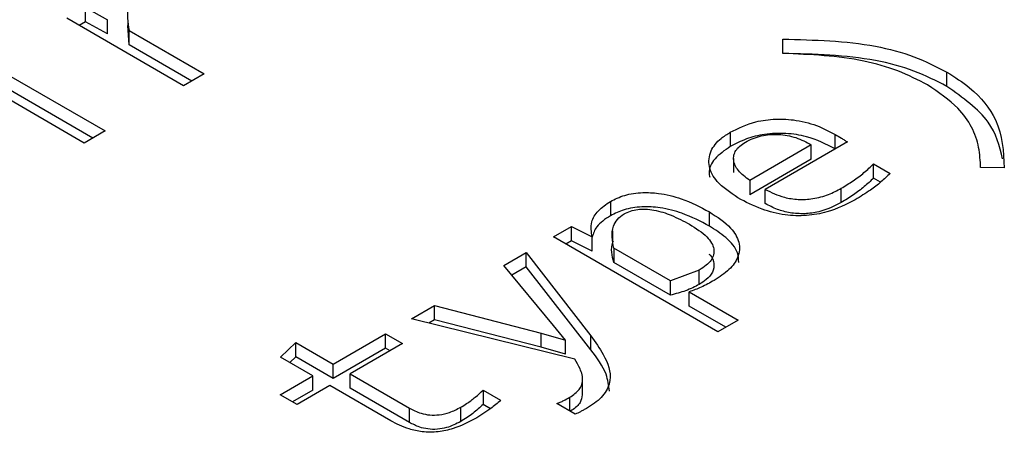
# Model space of a CAD drawing. Header units: millimetres. Extents: x 0 to 420, y 0 to 297.
# Tile 25 of 145: x 81.531 to 82.095, y 46.294 to 46.53. Entities that reach past the tile are written whole.
import ezdxf

# ---------------------------------------------------------------- set-up
doc = ezdxf.new("R2010")
doc.units = ezdxf.units.MM

msp = doc.modelspace()

# ---------------------------------------------------------------- linework, layer by layer
at = {"color": 7, "linetype": 'Continuous', "lineweight": 25}
for p, q in [((81.56876, 46.53682), (81.58138, 46.52989)), ((81.56876, 46.52865), (81.56876, 46.53682)), ((81.62494, 46.49215), (81.55816, 46.5307)), ((81.58138, 46.52173), (81.58138, 46.52989)), ((81.56876, 46.52865), (81.56523, 46.52662)), ((81.58138, 46.52173), (81.56876, 46.52865)), ((81.59299, 46.52936), (81.59299, 46.52664)), ((81.59377, 46.51547), (81.59308, 46.52664)), ((81.59377, 46.52364), (81.63663, 46.4989)), ((81.59377, 46.51547), (81.59377, 46.52364)), ((81.96781, 46.51059), (81.96774, 46.51874)), ((81.62955, 46.49482), (81.59377, 46.51547)), ((81.50323, 46.51059), (81.58006, 46.46624)), ((81.56806, 46.45931), (81.49123, 46.50367)), ((81.57299, 46.46216), (81.50323, 46.50243)), ((81.63663, 46.4989), (81.62494, 46.49215)), ((82.06171, 46.49177), (82.06171, 46.49993)), ((81.58006, 46.46624), (81.56806, 46.45931)), ((81.93766, 46.46548), (81.93766, 46.45731)), ((81.99774, 46.4561), (81.99774, 46.46426)), ((81.98402, 46.45824), (81.94888, 46.43795)), ((82.00475, 46.45995), (81.95776, 46.43282)), ((81.98402, 46.45007), (81.98402, 46.45824)), ((81.99791, 46.456), (81.99774, 46.4561)), ((81.93961, 46.45058), (81.93961, 46.44241)), ((81.98402, 46.45007), (81.94888, 46.42978)), ((82.01971, 46.44744), (82.02921, 46.44195)), ((82.01971, 46.43928), (82.01971, 46.44744)), ((82.09451, 46.44519), (82.08095, 46.44528)), ((82.08096, 46.44528), (82.08096, 46.44588)), ((81.94888, 46.43795), (81.94888, 46.42978)), ((82.02373, 46.43695), (82.01971, 46.43928)), ((81.95776, 46.42466), (81.95776, 46.43282)), ((82.00124, 46.42529), (82.00124, 46.43345)), ((81.86917, 46.42594), (81.86917, 46.41777)), ((81.92574, 46.41184), (81.92574, 46.42)), ((81.83652, 46.40565), (81.84689, 46.41164)), ((81.84689, 46.41164), (81.85873, 46.40561)), ((81.84689, 46.40347), (81.84689, 46.41164)), ((81.87029, 46.40913), (81.87029, 46.40097)), ((81.93057, 46.35136), (81.83652, 46.40565)), ((81.84689, 46.40347), (81.84359, 46.40157)), ((81.85873, 46.39744), (81.84689, 46.40347)), ((81.85873, 46.39744), (81.85873, 46.40561)), ((81.80824, 46.38932), (81.82102, 46.3967)), ((81.82102, 46.3967), (81.85795, 46.34911)), ((81.82102, 46.38854), (81.82102, 46.3967)), ((81.90345, 46.38042), (81.87104, 46.39913)), ((81.87104, 46.39913), (81.87104, 46.39097)), ((81.83652, 46.355), (81.80824, 46.38932)), ((81.90345, 46.37225), (81.87104, 46.39097)), ((81.82102, 46.38854), (81.8128, 46.38379)), ((81.85795, 46.34095), (81.82102, 46.38854)), ((81.91997, 46.38663), (81.90345, 46.38042)), ((81.91997, 46.37846), (81.91997, 46.38663)), ((81.90345, 46.37225), (81.90345, 46.38042)), ((81.91421, 46.37421), (81.94218, 46.35806)), ((81.91421, 46.36605), (81.91421, 46.37421)), ((81.75533, 46.35878), (81.7685, 46.36638)), ((81.7685, 46.36638), (81.82959, 46.35064)), ((81.7685, 46.35822), (81.7685, 46.36638)), ((81.93511, 46.35398), (81.91421, 46.36605)), ((81.84876, 46.33562), (81.75533, 46.35878)), ((81.7685, 46.35822), (81.76523, 46.35633)), ((81.82959, 46.34248), (81.7685, 46.35822)), ((81.84338, 46.34664), (81.83652, 46.355)), ((81.94218, 46.35806), (81.93057, 46.35136)), ((81.71045, 46.33287), (81.74045, 46.35019)), ((81.74045, 46.35019), (81.75019, 46.34457)), ((81.74045, 46.34203), (81.74045, 46.35019)), ((81.82959, 46.35064), (81.84338, 46.34664)), ((81.82959, 46.34248), (81.82959, 46.35064)), ((81.68045, 46.33679), (81.6891, 46.3452)), ((81.6891, 46.3452), (81.71045, 46.33287)), ((81.6891, 46.33703), (81.6891, 46.3452)), ((81.75019, 46.34457), (81.72019, 46.32725)), ((81.84338, 46.33847), (81.84338, 46.34664)), ((81.85795, 46.34095), (81.85795, 46.34911)), ((81.74045, 46.34203), (81.71045, 46.32471)), ((81.74312, 46.34049), (81.74045, 46.34203)), ((81.84338, 46.33847), (81.82959, 46.34248)), ((81.69884, 46.32617), (81.68045, 46.33679)), ((81.6891, 46.33703), (81.68572, 46.33374)), ((81.71045, 46.32471), (81.6891, 46.33703)), ((81.71045, 46.32471), (81.71045, 46.33287)), ((81.72019, 46.32725), (81.75408, 46.30768)), ((81.72019, 46.31908), (81.72019, 46.32725)), ((81.68014, 46.31538), (81.69884, 46.32617)), ((81.69884, 46.31801), (81.69884, 46.32617)), ((81.85321, 46.31534), (81.85321, 46.3235)), ((81.69884, 46.31801), (81.68721, 46.31129)), ((81.70858, 46.32055), (81.68988, 46.30975)), ((81.74341, 46.30044), (81.70858, 46.32055)), ((81.75408, 46.29952), (81.72019, 46.31908)), ((81.79632, 46.31794), (81.80629, 46.31218)), ((81.79632, 46.31794), (81.79632, 46.30977)), ((81.68988, 46.30975), (81.68014, 46.31538)), ((81.84899, 46.30417), (81.83847, 46.31025)), ((81.75408, 46.29952), (81.75408, 46.30768)), ((81.78346, 46.30001), (81.78346, 46.30818)), ((81.80054, 46.30733), (81.79632, 46.30977))]:
    msp.add_line(p, q, dxfattribs=at)
at = {"color": 1, "linetype": 'Continuous', "lineweight": 25}
msp.add_line((81.84587, 46.30597), (81.84587, 46.31389), dxfattribs=at)
at = {"color": 7, "linetype": 'Continuous', "lineweight": 25}
for points, knots in [([(81.59938, 46.54442), (81.59798, 46.54343), (81.59515, 46.54144), (81.59295, 46.53664), (81.59252, 46.53066), (81.59335, 46.526), (81.59377, 46.52364)], [0, 0, 0, 0, 0.174646, 0.352574, 0.671909, 1, 1, 1, 1]), ([(81.96774, 46.51874), (81.9858, 46.51831), (82.01206, 46.51769), (82.04342, 46.5092), (82.05562, 46.50302), (82.06171, 46.49993)], [0, 0, 0, 0, 0.524354, 0.762765, 1, 1, 1, 1]), ([(82.06171, 46.49177), (82.05562, 46.49485), (82.04342, 46.50103), (82.01206, 46.50952), (81.9858, 46.51014), (81.96774, 46.51057)], [0, 0, 0, 0, 0.237235, 0.475646, 1, 1, 1, 1]), ([(82.05064, 46.49256), (82.04515, 46.49537), (82.03419, 46.50098), (82.00673, 46.50892), (81.9836, 46.50992), (81.96781, 46.51059)], [0, 0, 0, 0, 0.24235, 0.483055, 1, 1, 1, 1]), ([(82.06171, 46.49993), (82.06617, 46.49704), (82.07845, 46.48907), (82.09318, 46.47052), (82.09403, 46.45444), (82.09451, 46.44519)], [0, 0, 0, 0, 0.195021, 0.537396, 1, 1, 1, 1]), ([(82.08095, 46.44528), (82.08076, 46.44913), (82.08016, 46.46078), (82.07187, 46.47801), (82.05686, 46.48829), (82.05064, 46.49256)], [0, 0, 0, 0, 0.224078, 0.678217, 1, 1, 1, 1]), ([(82.09355, 46.45033), (82.09173, 46.45758), (82.08785, 46.47306), (82.07078, 46.48527), (82.06171, 46.49177)], [0, 0, 0, 0, 0.468171, 1, 1, 1, 1]), ([(81.93766, 46.46548), (81.9423, 46.46775), (81.94994, 46.4715), (81.96371, 46.47342), (81.97646, 46.47257), (81.98821, 46.46929), (81.99477, 46.46583), (81.99774, 46.46426)], [0, 0, 0, 0, 0.264734, 0.43632, 0.608279, 0.82306, 1, 1, 1, 1]), ([(81.9421, 46.42792), (81.9377, 46.43093), (81.92995, 46.43621), (81.92487, 46.44585), (81.92576, 46.45458), (81.93098, 46.46127), (81.93587, 46.46435), (81.93766, 46.46548)], [0, 0, 0, 0, 0.278586, 0.489792, 0.702207, 0.890801, 1, 1, 1, 1]), ([(81.99774, 46.4561), (81.99254, 46.45868), (81.98424, 46.4628), (81.96956, 46.46521), (81.95748, 46.46465), (81.94644, 46.46187), (81.94065, 46.45886), (81.93766, 46.45731)], [0, 0, 0, 0, 0.298556, 0.477685, 0.657768, 0.823361, 1, 1, 1, 1]), ([(81.94639, 46.45981), (81.94781, 46.46057), (81.95054, 46.46201), (81.9553, 46.4635), (81.96027, 46.46429), (81.96538, 46.46432), (81.97043, 46.46371), (81.97719, 46.46205), (81.98124, 46.45979), (81.98402, 46.45824)], [0, 0, 0, 0, 0.134908, 0.257716, 0.374338, 0.491628, 0.611312, 0.732978, 1, 1, 1, 1]), ([(81.99774, 46.46426), (81.99894, 46.46356), (82.00074, 46.46251), (82.00303, 46.46104), (82.00417, 46.46031), (82.00475, 46.45995)], [0, 0, 0, 0, 0.499739, 0.749864, 1, 1, 1, 1]), ([(81.93766, 46.45731), (81.93447, 46.45508), (81.92828, 46.45073), (81.925, 46.44419), (81.92578, 46.44064), (81.92596, 46.43981)], [0, 0, 0, 0, 0.447385, 0.870252, 1, 1, 1, 1]), ([(81.94888, 46.43795), (81.94647, 46.43976), (81.94192, 46.44319), (81.9395, 46.44841), (81.93962, 46.45234), (81.9408, 46.4551), (81.94303, 46.45766), (81.94525, 46.45908), (81.94639, 46.45981)], [0, 0, 0, 0, 0.280904, 0.5299, 0.649822, 0.764271, 0.879072, 1, 1, 1, 1]), ([(82.00124, 46.43345), (82.00352, 46.43486), (82.00814, 46.4377), (82.01437, 46.44237), (82.01793, 46.44574), (82.01971, 46.44744)], [0, 0, 0, 0, 0.327794, 0.662622, 1, 1, 1, 1]), ([(82.02921, 46.44195), (82.02748, 46.44031), (82.02401, 46.43702), (82.01742, 46.43192), (82.01216, 46.4287), (82.00919, 46.42688)], [0, 0, 0, 0, 0.303541, 0.606919, 1, 1, 1, 1]), ([(82.01971, 46.43928), (82.01798, 46.43762), (82.01448, 46.43429), (82.00826, 46.42962), (82.00359, 46.42673), (82.00124, 46.42529)], [0, 0, 0, 0, 0.32811, 0.662931, 1, 1, 1, 1]), ([(81.86917, 46.42594), (81.87175, 46.42723), (81.87705, 46.42987), (81.88707, 46.43127), (81.89836, 46.43067), (81.91202, 46.42723), (81.92062, 46.4227), (81.92574, 46.42)], [0, 0, 0, 0, 0.156788, 0.322204, 0.4615, 0.679506, 1, 1, 1, 1]), ([(81.95776, 46.43282), (81.96119, 46.43111), (81.96673, 46.42833), (81.97662, 46.42683), (81.98553, 46.42731), (81.99406, 46.42966), (81.99887, 46.4322), (82.00124, 46.43345)], [0, 0, 0, 0, 0.27161, 0.438405, 0.605533, 0.805115, 1, 1, 1, 1]), ([(81.85873, 46.40561), (81.85823, 46.40848), (81.85733, 46.41363), (81.86159, 46.42081), (81.86666, 46.42425), (81.86917, 46.42594)], [0, 0, 0, 0, 0.38856, 0.698295, 1, 1, 1, 1]), ([(81.92574, 46.41184), (81.92076, 46.41446), (81.91241, 46.41887), (81.89873, 46.42246), (81.88708, 46.42315), (81.8768, 46.4216), (81.87164, 46.41902), (81.86917, 46.41777)], [0, 0, 0, 0, 0.311829, 0.523528, 0.68577, 0.849048, 1, 1, 1, 1]), ([(82.00919, 46.42688), (82.00408, 46.42428), (81.99589, 46.4201), (81.98137, 46.41745), (81.96822, 46.4179), (81.95446, 46.42147), (81.9465, 46.42562), (81.9421, 46.42792)], [0, 0, 0, 0, 0.263773, 0.4223849, 0.5819104, 0.7687299, 1, 1, 1, 1]), ([(82.00124, 46.42529), (81.99719, 46.42325), (81.99101, 46.42015), (81.98023, 46.41864), (81.97192, 46.41919), (81.96417, 46.4213), (81.95997, 46.4235), (81.95776, 46.42466)], [0, 0, 0, 0, 0.320515, 0.488554, 0.657076, 0.819547, 1, 1, 1, 1]), ([(81.86917, 46.41777), (81.86615, 46.41577), (81.86073, 46.41218), (81.85934, 46.40752), (81.85872, 46.40545)], [0, 0, 0, 0, 0.557627, 1, 1, 1, 1]), ([(81.87104, 46.39913), (81.87028, 46.40335), (81.86926, 46.40897), (81.87264, 46.41569), (81.87556, 46.41776), (81.87696, 46.41874)], [0, 0, 0, 0, 0.613492, 0.815329, 1, 1, 1, 1]), ([(81.87696, 46.41874), (81.87814, 46.41934), (81.88043, 46.4205), (81.88474, 46.42145), (81.88939, 46.42161), (81.8961, 46.42075), (81.90498, 46.41795), (81.91105, 46.41467), (81.91444, 46.41285)], [0, 0, 0, 0, 0.1080075, 0.2090449, 0.3122813, 0.4263572, 0.6802422, 1, 1, 1, 1]), ([(81.92574, 46.42), (81.93022, 46.41705), (81.93801, 46.41194), (81.94345, 46.4026), (81.94291, 46.39418), (81.93742, 46.38663), (81.93151, 46.38274), (81.92847, 46.38073)], [0, 0, 0, 0, 0.263152, 0.456583, 0.651436, 0.820379, 1, 1, 1, 1]), ([(81.91444, 46.41285), (81.91806, 46.41056), (81.92317, 46.40733), (81.92719, 46.40229), (81.92849, 46.39882), (81.92835, 46.39546), (81.92688, 46.39226), (81.92409, 46.38923), (81.92138, 46.38752), (81.91997, 46.38663)], [0, 0, 0, 0, 0.307498, 0.43494, 0.550575, 0.660487, 0.76816, 0.879534, 1, 1, 1, 1]), ([(81.94256, 46.39095), (81.94247, 46.39283), (81.94223, 46.3979), (81.93601, 46.40526), (81.92904, 46.40972), (81.92574, 46.41184)], [0, 0, 0, 0, 0.2370201, 0.6388791, 1, 1, 1, 1]), ([(81.87104, 46.39097), (81.87003, 46.3949), (81.86895, 46.39912), (81.87085, 46.40315), (81.87099, 46.40343)], [0, 0, 0, 0, 0.929735, 1, 1, 1, 1]), ([(81.92544, 46.39582), (81.92572, 46.39561), (81.92771, 46.39408), (81.9286, 46.39034), (81.92805, 46.38549), (81.92461, 46.3814), (81.92138, 46.37935), (81.91997, 46.37846)], [0, 0, 0, 0, 0.041972, 0.301602, 0.562258, 0.809809, 1, 1, 1, 1]), ([(81.91997, 46.37846), (81.91875, 46.3778), (81.91631, 46.37649), (81.91088, 46.37428), (81.90641, 46.37306), (81.90345, 46.37225)], [0, 0, 0, 0, 0.252734, 0.505416, 1, 1, 1, 1]), ([(81.92847, 46.38073), (81.92727, 46.38006), (81.92487, 46.37873), (81.92025, 46.37643), (81.91653, 46.37506), (81.91421, 46.37421)], [0, 0, 0, 0, 0.274272, 0.548552, 1, 1, 1, 1]), ([(81.85795, 46.34911), (81.86048, 46.34556), (81.8663, 46.33739), (81.87049, 46.32575), (81.86624, 46.31544), (81.86021, 46.31039), (81.85622, 46.308), (81.85546, 46.30755)], [0, 0, 0, 0, 0.259303, 0.595757, 0.776628, 0.957349, 1, 1, 1, 1]), ([(81.86856, 46.31743), (81.86816, 46.32067), (81.86713, 46.32885), (81.86141, 46.33639), (81.85795, 46.34095)], [0, 0, 0, 0, 0.396098, 1, 1, 1, 1]), ([(81.84587, 46.31389), (81.84791, 46.31529), (81.85184, 46.31798), (81.85385, 46.3239), (81.85226, 46.32983), (81.84983, 46.33384), (81.84876, 46.33562)], [0, 0, 0, 0, 0.23325, 0.449672, 0.755596, 1, 1, 1, 1]), ([(81.78346, 46.30818), (81.78461, 46.30888), (81.78762, 46.31071), (81.79195, 46.31396), (81.79486, 46.31661), (81.79632, 46.31794)], [0, 0, 0, 0, 0.235101, 0.616167, 1, 1, 1, 1]), ([(81.80629, 46.31218), (81.80448, 46.31056), (81.80142, 46.30782), (81.79627, 46.30434), (81.79308, 46.30243), (81.79149, 46.30148)], [0, 0, 0, 0, 0.4214283, 0.7101701, 1, 1, 1, 1]), ([(81.83847, 46.31025), (81.83914, 46.31053), (81.84048, 46.31111), (81.84299, 46.31229), (81.84473, 46.31326), (81.84587, 46.31389)], [0, 0, 0, 0, 0.256845, 0.513647, 1, 1, 1, 1]), ([(81.85302, 46.31536), (81.85281, 46.31384), (81.85236, 46.31057), (81.84876, 46.30745), (81.84626, 46.30596), (81.84587, 46.30573)], [0, 0, 0, 0, 0.418799, 0.908815, 1, 1, 1, 1]), ([(81.75408, 46.30768), (81.7562, 46.3066), (81.75965, 46.30483), (81.76582, 46.3036), (81.77158, 46.30372), (81.77782, 46.30523), (81.78141, 46.30711), (81.78346, 46.30818)], [0, 0, 0, 0, 0.249902, 0.409045, 0.568999, 0.754573, 1, 1, 1, 1]), ([(81.79632, 46.30977), (81.79441, 46.30806), (81.79155, 46.30548), (81.78714, 46.30226), (81.78469, 46.30076), (81.78346, 46.30001)], [0, 0, 0, 0, 0.496781, 0.74782, 1, 1, 1, 1]), ([(81.85546, 46.30755), (81.85488, 46.30722), (81.85373, 46.30656), (81.85159, 46.30543), (81.84998, 46.30465), (81.84899, 46.30417)], [0, 0, 0, 0, 0.278039, 0.556097, 1, 1, 1, 1]), ([(81.79149, 46.30148), (81.78757, 46.29944), (81.7814, 46.29623), (81.77066, 46.29386), (81.76175, 46.29386), (81.75209, 46.29596), (81.74675, 46.29872), (81.74341, 46.30044)], [0, 0, 0, 0, 0.28426, 0.448353, 0.613848, 0.758001, 1, 1, 1, 1]), ([(81.78346, 46.30001), (81.78091, 46.2987), (81.77698, 46.29669), (81.77016, 46.29542), (81.76474, 46.29557), (81.7591, 46.29692), (81.75597, 46.29854), (81.75408, 46.29952)], [0, 0, 0, 0, 0.3012145, 0.4634687, 0.6267386, 0.7754456, 1, 1, 1, 1])]:
    msp.add_open_spline(points, degree=3, knots=knots, dxfattribs=at)

doc.saveas('drawing.dxf')
